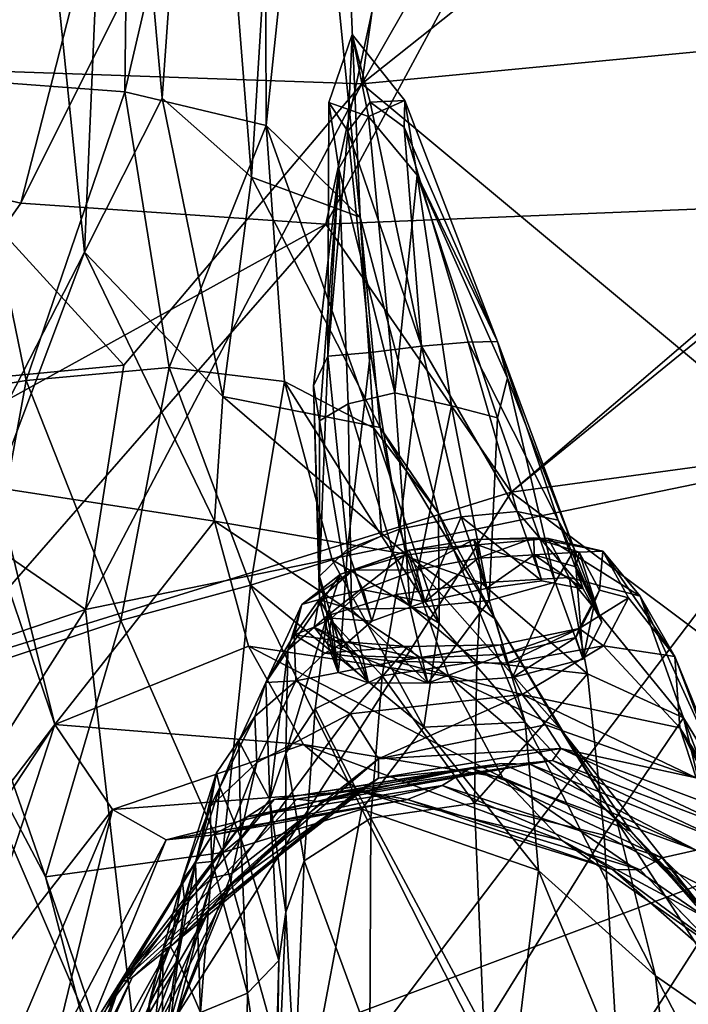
# Model space of a CAD drawing. Extents: x -76 to 76, y -20 to 79.
# Tile 121 of 175: x 3.02 to 4.9, y -3.88 to -1.11. Entities that reach past the tile are written whole.
import ezdxf

# ---------------------------------------------------------------- set-up
doc = ezdxf.new("R2010")
doc.units = 0

msp = doc.modelspace()

# ---------------------------------------------------------------- linework, layer by layer
for points in [[(3.9802, -1.2872, 19.0839), (5.6325, 1.6058, 19.0665), (4.3839, 1.5656, 18.3273)], [(5.6325, 1.6058, 19.0665), (3.9802, -1.2872, 19.0839), (6.4086, 0.644, 18.9391)], [(2.1007, -1.409, 17.9183), (2.5419, -1.238, 18.4253), (3.8398, 1.5769, 17.6309)], [(2.1007, -1.409, 17.9183), (3.8398, 1.5769, 17.6309), (3.0216, -1.6229, 17.07)], [(2.5419, -1.238, 18.4253), (4.3839, 1.5656, 18.3273), (3.8398, 1.5769, 17.6309)], [(2.5419, -1.238, 18.4253), (3.9802, -1.2872, 19.0839), (4.3839, 1.5656, 18.3273)], [(3.8398, 1.5769, 17.6309), (4.5605, 1.4591, 16.6156), (3.0216, -1.6229, 17.07)], [(3.879, -1.6824, 16.586), (3.0216, -1.6229, 17.07), (4.5605, 1.4591, 16.6156)], [(5.3732, 1.0912, 15.9444), (3.879, -1.6824, 16.586), (4.5605, 1.4591, 16.6156)], [(5.4014, -1.62, 17.0203), (3.879, -1.6824, 16.586), (5.3732, 1.0912, 15.9444)], [(3.9802, -1.2872, 19.0839), (5.2065, -1.1705, 19.0363), (6.4086, 0.644, 18.9391)], [(2.888, 0.5408, 17.1419), (2.8623, -1.2759, 16.5522), (3.3341, 0.4484, 16.4102)], [(2.8623, -1.2759, 16.5522), (3.3134, -1.3095, 15.8399), (3.3341, 0.4484, 16.4102)], [(3.7055, 0.375, 15.6031), (3.3341, 0.4484, 16.4102), (3.3134, -1.3095, 15.8399)], [(3.7115, -1.4048, 15.019), (3.7055, 0.375, 15.6031), (3.3134, -1.3095, 15.8399)], [(3.7055, 0.375, 15.6031), (3.7115, -1.4048, 15.019), (3.8914, 0.3173, 14.7541)], [(3.7115, -1.4048, 15.019), (3.9753, -1.663, 13.974), (3.8914, 0.3173, 14.7541)], [(3.7813, 0.2717, 13.8967), (3.8914, 0.3173, 14.7541), (3.9753, -1.663, 13.974)], [(3.7813, 0.2717, 13.8967), (3.6703, -1.5502, 12.9157), (3.528, 0.2266, 13.0784)], [(3.6703, -1.5502, 12.9157), (3.7813, 0.2717, 13.8967), (3.9753, -1.663, 13.974)], [(3.284, 0.1702, 12.3473), (3.528, 0.2266, 13.0784), (3.4183, -1.3279, 12.3711)], [(3.6703, -1.5502, 12.9157), (3.4183, -1.3279, 12.3711), (3.528, 0.2266, 13.0784)], [(3.284, 0.1702, 12.3473), (3.2, -1.7614, 11.6806), (3.0057, 0.1393, 11.7282)], [(3.2, -1.7614, 11.6806), (3.284, 0.1702, 12.3473), (3.4183, -1.3279, 12.3711)], [(3.2, -1.7614, 11.6806), (2.9292, -2.2881, 10.8802), (3.0057, 0.1393, 11.7282)], [(3.9406, -1.4204, 7.0948), (3.8872, -1.34, 7.3107), (3.9529, -1.1489, 7.5664)], [(3.9985, -1.3789, 7.4894), (3.9529, -1.1489, 7.5664), (3.8872, -1.34, 7.3107)], [(4.0034, -1.3391, 7.1912), (3.9406, -1.4204, 7.0948), (3.9529, -1.1489, 7.5664)], [(4.1006, -1.3339, 7.375), (3.9529, -1.1489, 7.5664), (3.9985, -1.3789, 7.4894)], [(4.0034, -1.3391, 7.1912), (3.9529, -1.1489, 7.5664), (4.1006, -1.3339, 7.375)], [(3.9802, -1.2872, 19.0839), (5.2497, -2.3454, 20.477), (5.2065, -1.1705, 19.0363)], [(2.5419, -1.238, 18.4253), (2.3403, -2.1717, 18.5564), (3.3112, -2.0791, 19.2589)], [(3.9802, -1.2872, 19.0839), (2.5419, -1.238, 18.4253), (3.3112, -2.0791, 19.2589)], [(3.0365, -2.1219, 16.2327), (2.8623, -1.2759, 16.5522), (2.5941, -2.1966, 16.7908)], [(2.8623, -1.2759, 16.5522), (3.0365, -2.1219, 16.2327), (3.3134, -1.3095, 15.8399)], [(5.2497, -2.3454, 20.477), (3.9802, -1.2872, 19.0839), (3.2035, -2.7667, 19.7216)], [(3.9802, -1.2872, 19.0839), (3.3112, -2.0791, 19.2589), (3.2035, -2.7667, 19.7216)], [(3.0365, -2.1219, 16.2327), (3.4387, -2.0854, 15.6428), (3.3134, -1.3095, 15.8399)], [(3.5892, -2.1674, 12.3658), (3.2, -1.7614, 11.6806), (3.4183, -1.3279, 12.3711)], [(3.7115, -1.4048, 15.019), (3.3134, -1.3095, 15.8399), (3.4387, -2.0854, 15.6428)], [(3.6703, -1.5502, 12.9157), (3.5892, -2.1674, 12.3658), (3.4183, -1.3279, 12.3711)], [(3.9155, -1.5259, 7.2752), (3.8872, -1.34, 7.3107), (3.8846, -2.0542, 6.4207)], [(3.8872, -1.34, 7.3107), (3.9406, -1.4204, 7.0948), (3.8846, -2.0542, 6.4207)], [(3.9155, -1.5259, 7.2752), (3.9985, -1.3789, 7.4894), (3.8872, -1.34, 7.3107)], [(3.9406, -1.4204, 7.0948), (4.0034, -1.3391, 7.1912), (4.1477, -2.0255, 6.2922)], [(4.1362, -1.5441, 7.3001), (4.1006, -1.3339, 7.375), (3.9985, -1.3789, 7.4894)], [(4.0988, -1.4097, 7.153), (4.0034, -1.3391, 7.1912), (4.1006, -1.3339, 7.375)], [(4.0034, -1.3391, 7.1912), (4.0988, -1.4097, 7.153), (4.1477, -2.0255, 6.2922)], [(4.0988, -1.4097, 7.153), (4.1006, -1.3339, 7.375), (4.3619, -2.0129, 6.5668)], [(4.1006, -1.3339, 7.375), (4.1362, -1.5441, 7.3001), (4.3619, -2.0129, 6.5668)], [(3.9985, -1.3789, 7.4894), (3.9155, -1.5259, 7.2752), (4.0734, -2.1568, 6.9285)], [(4.1362, -1.5441, 7.3001), (3.9985, -1.3789, 7.4894), (4.0734, -2.1568, 6.9285)], [(2.1007, -1.409, 17.9183), (3.0216, -1.6229, 17.07), (2.4159, -2.4898, 17.2952)], [(3.7631, -2.125, 14.9908), (3.7115, -1.4048, 15.019), (3.4387, -2.0854, 15.6428)], [(3.7631, -2.125, 14.9908), (4.0138, -2.2566, 14.4051), (3.7115, -1.4048, 15.019)], [(4.0138, -2.2566, 14.4051), (3.9753, -1.663, 13.974), (3.7115, -1.4048, 15.019)], [(4.0988, -1.4097, 7.153), (4.2792, -2.0144, 6.3891), (4.1477, -2.0255, 6.2922)], [(4.2792, -2.0144, 6.3891), (4.0988, -1.4097, 7.153), (4.3619, -2.0129, 6.5668)], [(3.9406, -1.4204, 7.0948), (4.0049, -2.0434, 6.3032), (3.8846, -2.0542, 6.4207)], [(4.0049, -2.0434, 6.3032), (3.9406, -1.4204, 7.0948), (4.1477, -2.0255, 6.2922)], [(6.5885, -2.1386, 18.2011), (4.4, -2.4363, 17.8278), (5.5376, -1.4607, 18.1663)], [(4.4, -2.4363, 17.8278), (5.4014, -1.62, 17.0203), (5.5376, -1.4607, 18.1663)], [(3.5892, -2.1674, 12.3658), (3.6703, -1.5502, 12.9157), (4.032, -2.2548, 13.3676)], [(3.6703, -1.5502, 12.9157), (3.9753, -1.663, 13.974), (4.032, -2.2548, 13.3676)], [(3.9155, -1.5259, 7.2752), (3.8445, -2.137, 6.5171), (3.8615, -2.2362, 6.5886)], [(3.8445, -2.137, 6.5171), (3.9155, -1.5259, 7.2752), (3.8846, -2.0542, 6.4207)], [(3.9415, -2.1882, 6.7954), (3.9155, -1.5259, 7.2752), (3.8615, -2.2362, 6.5886)], [(3.9155, -1.5259, 7.2752), (3.9415, -2.1882, 6.7954), (4.0734, -2.1568, 6.9285)], [(4.2326, -2.194, 6.8794), (4.1362, -1.5441, 7.3001), (4.0734, -2.1568, 6.9285)], [(4.1362, -1.5441, 7.3001), (4.2326, -2.194, 6.8794), (4.3618, -2.2274, 6.7537)], [(4.1362, -1.5441, 7.3001), (4.3902, -2.1153, 6.6797), (4.3619, -2.0129, 6.5668)], [(4.3902, -2.1153, 6.6797), (4.1362, -1.5441, 7.3001), (4.3618, -2.2274, 6.7537)], [(3.0216, -1.6229, 17.07), (3.879, -1.6824, 16.586), (2.4159, -2.4898, 17.2952)], [(5.4014, -1.62, 17.0203), (4.4, -2.4363, 17.8278), (3.879, -1.6824, 16.586)], [(3.879, -1.6824, 16.586), (2.7841, -2.9376, 16.9531), (2.4159, -2.4898, 17.2952)], [(4.4, -2.4363, 17.8278), (2.7841, -2.9376, 16.9531), (3.879, -1.6824, 16.586)], [(4.196, -2.4955, 14.0143), (4.032, -2.2548, 13.3676), (3.9753, -1.663, 13.974)], [(4.0138, -2.2566, 14.4051), (4.196, -2.4955, 14.0143), (3.9753, -1.663, 13.974)], [(2.9497, -2.4236, 10.8408), (2.9292, -2.2881, 10.8802), (3.2, -1.7614, 11.6806)], [(3.5661, -2.5186, 11.9625), (2.9497, -2.4236, 10.8408), (3.2, -1.7614, 11.6806)], [(3.5892, -2.1674, 12.3658), (3.5661, -2.5186, 11.9625), (3.2, -1.7614, 11.6806)], [(4.2792, -2.0144, 6.3891), (4.4165, -2.4913, 5.8701), (4.1477, -2.0255, 6.2922)], [(4.2792, -2.0144, 6.3891), (4.3619, -2.0129, 6.5668), (4.5318, -2.5157, 6.029)], [(4.4165, -2.4913, 5.8701), (4.2792, -2.0144, 6.3891), (4.5318, -2.5157, 6.029)], [(4.578, -2.5983, 6.2563), (4.5318, -2.5157, 6.029), (4.3619, -2.0129, 6.5668)], [(4.3902, -2.1153, 6.6797), (4.578, -2.5983, 6.2563), (4.3619, -2.0129, 6.5668)], [(3.9398, -2.5966, 5.8525), (3.8846, -2.0542, 6.4207), (4.0049, -2.0434, 6.3032)], [(4.0863, -2.5411, 5.7872), (3.9398, -2.5966, 5.8525), (4.0049, -2.0434, 6.3032)], [(4.0863, -2.5411, 5.7872), (4.0049, -2.0434, 6.3032), (4.1477, -2.0255, 6.2922)], [(4.259, -2.5062, 5.7869), (4.0863, -2.5411, 5.7872), (4.1477, -2.0255, 6.2922)], [(4.4165, -2.4913, 5.8701), (4.259, -2.5062, 5.7869), (4.1477, -2.0255, 6.2922)], [(3.8607, -2.6732, 5.9644), (3.8445, -2.137, 6.5171), (3.8846, -2.0542, 6.4207)], [(3.9398, -2.5966, 5.8525), (3.8607, -2.6732, 5.9644), (3.8846, -2.0542, 6.4207)], [(3.3112, -2.0791, 19.2589), (2.3403, -2.1717, 18.5564), (3.2035, -2.7667, 19.7216)], [(3.0365, -2.1219, 16.2327), (3.3029, -2.7976, 16.0466), (3.4387, -2.0854, 15.6428)], [(3.3029, -2.7976, 16.0466), (3.6668, -2.6985, 15.5716), (3.4387, -2.0854, 15.6428)], [(3.7631, -2.125, 14.9908), (3.4387, -2.0854, 15.6428), (3.6668, -2.6985, 15.5716)], [(3.0365, -2.1219, 16.2327), (2.5941, -2.1966, 16.7908), (2.8875, -2.9369, 16.4437)], [(3.3029, -2.7976, 16.0466), (3.0365, -2.1219, 16.2327), (2.8875, -2.9369, 16.4437)], [(3.897, -2.6267, 15.0717), (3.7631, -2.125, 14.9908), (3.6668, -2.6985, 15.5716)], [(3.7631, -2.125, 14.9908), (3.897, -2.6267, 15.0717), (4.0357, -2.5593, 14.6537)], [(4.0138, -2.2566, 14.4051), (3.7631, -2.125, 14.9908), (4.0357, -2.5593, 14.6537)], [(4.3902, -2.1153, 6.6797), (4.3618, -2.2274, 6.7537), (4.5239, -2.69, 6.4569)], [(4.578, -2.5983, 6.2563), (4.3902, -2.1153, 6.6797), (4.5239, -2.69, 6.4569)], [(3.8607, -2.6732, 5.9644), (3.8607, -2.74, 6.1225), (3.8445, -2.137, 6.5171)], [(3.8607, -2.74, 6.1225), (3.8615, -2.2362, 6.5886), (3.8445, -2.137, 6.5171)], [(4.1159, -2.763, 6.4922), (4.0734, -2.1568, 6.9285), (3.9415, -2.1882, 6.7954)], [(4.2326, -2.194, 6.8794), (4.0734, -2.1568, 6.9285), (4.1159, -2.763, 6.4922)], [(5.5596, -3.3049, 17.2696), (4.4, -2.4363, 17.8278), (6.5885, -2.1386, 18.2011)], [(2.3403, -2.1717, 18.5564), (1.3122, -3.4094, 19.0281), (3.2035, -2.7667, 19.7216)], [(3.5661, -2.5186, 11.9625), (3.5892, -2.1674, 12.3658), (4.1038, -2.6109, 13.0247)], [(3.5892, -2.1674, 12.3658), (4.032, -2.2548, 13.3676), (4.1038, -2.6109, 13.0247)], [(3.9512, -2.7662, 6.3265), (3.9415, -2.1882, 6.7954), (3.8615, -2.2362, 6.5886)], [(3.9512, -2.7662, 6.3265), (4.1159, -2.763, 6.4922), (3.9415, -2.1882, 6.7954)], [(4.3384, -2.7412, 6.5356), (4.2326, -2.194, 6.8794), (4.1159, -2.763, 6.4922)], [(4.2326, -2.194, 6.8794), (4.3384, -2.7412, 6.5356), (4.3618, -2.2274, 6.7537)], [(3.8607, -2.74, 6.1225), (3.9512, -2.7662, 6.3265), (3.8615, -2.2362, 6.5886)], [(4.3384, -2.7412, 6.5356), (4.5239, -2.69, 6.4569), (4.3618, -2.2274, 6.7537)], [(4.196, -2.4955, 14.0143), (4.0138, -2.2566, 14.4051), (4.1979, -2.8049, 14.5077)], [(4.0138, -2.2566, 14.4051), (4.0357, -2.5593, 14.6537), (4.1979, -2.8049, 14.5077)], [(4.196, -2.4955, 14.0143), (4.3551, -2.7932, 13.7256), (4.032, -2.2548, 13.3676)], [(4.3551, -2.7932, 13.7256), (4.1038, -2.6109, 13.0247), (4.032, -2.2548, 13.3676)], [(5.2497, -2.3454, 20.477), (3.2035, -2.7667, 19.7216), (3.43, -4.7463, 20.4631)], [(5.6085, -4.4023, 20.8811), (5.2497, -2.3454, 20.477), (3.43, -4.7463, 20.4631)], [(3.3054, -4.1516, 16.716), (2.7841, -2.9376, 16.9531), (4.4, -2.4363, 17.8278)], [(3.1169, -3.0902, 10.8571), (2.905, -2.4696, 10.7854), (2.9497, -2.4236, 10.8408)], [(3.5661, -2.5186, 11.9625), (3.1169, -3.0902, 10.8571), (2.9497, -2.4236, 10.8408)], [(5.5596, -3.3049, 17.2696), (3.3054, -4.1516, 16.716), (4.4, -2.4363, 17.8278)], [(2.737, -3.5908, 10.2965), (2.905, -2.4696, 10.7854), (3.1169, -3.0902, 10.8571)], [(4.4165, -2.4913, 5.8701), (4.4859, -2.6863, 5.7206), (4.259, -2.5062, 5.7869)], [(4.4165, -2.4913, 5.8701), (4.5318, -2.5157, 6.029), (4.6022, -2.7082, 5.8821)], [(4.4859, -2.6863, 5.7206), (4.4165, -2.4913, 5.8701), (4.6022, -2.7082, 5.8821)], [(3.661, -2.8697, 11.7463), (3.1169, -3.0902, 10.8571), (3.5661, -2.5186, 11.9625)], [(3.661, -2.8697, 11.7463), (3.5661, -2.5186, 11.9625), (4.2244, -2.9555, 12.7383)], [(3.5661, -2.5186, 11.9625), (4.1038, -2.6109, 13.0247), (4.2244, -2.9555, 12.7383)], [(4.0863, -2.5411, 5.7872), (4.259, -2.5062, 5.7869), (4.1572, -2.7449, 5.6496)], [(4.259, -2.5062, 5.7869), (4.3298, -2.708, 5.6432), (4.1572, -2.7449, 5.6496)], [(4.196, -2.4955, 14.0143), (4.1979, -2.8049, 14.5077), (4.4396, -3.0839, 14.2788)], [(4.3551, -2.7932, 13.7256), (4.196, -2.4955, 14.0143), (4.4396, -3.0839, 14.2788)], [(4.4859, -2.6863, 5.7206), (4.3298, -2.708, 5.6432), (4.259, -2.5062, 5.7869)], [(4.578, -2.5983, 6.2563), (4.6549, -2.8022, 6.128), (4.5318, -2.5157, 6.029)], [(4.6549, -2.8022, 6.128), (4.6022, -2.7082, 5.8821), (4.5318, -2.5157, 6.029)], [(3.9398, -2.5966, 5.8525), (4.0863, -2.5411, 5.7872), (4.0079, -2.7999, 5.7168)], [(4.0863, -2.5411, 5.7872), (4.1572, -2.7449, 5.6496), (4.0079, -2.7999, 5.7168)], [(4.1979, -2.8049, 14.5077), (4.0357, -2.5593, 14.6537), (3.897, -2.6267, 15.0717)], [(4.1131, -2.6, 5.6206), (4.295, -2.5701, 5.6241), (4.3054, -2.5852, 5.5322)], [(4.1131, -2.6, 5.6206), (4.1338, -2.655, 5.6507), (4.295, -2.5701, 5.6241)], [(4.1338, -2.655, 5.6507), (4.3068, -2.6223, 5.6501), (4.295, -2.5701, 5.6241)], [(4.4635, -2.5648, 5.7338), (4.5044, -2.5673, 5.6614), (4.295, -2.5701, 5.6241)], [(4.4635, -2.5648, 5.7338), (4.295, -2.5701, 5.6241), (4.3068, -2.6223, 5.6501)], [(4.5044, -2.5673, 5.6614), (4.3054, -2.5852, 5.5322), (4.295, -2.5701, 5.6241)], [(4.5044, -2.5673, 5.6614), (4.563, -2.6764, 5.5063), (4.3054, -2.5852, 5.5322)], [(4.4643, -2.6129, 5.743), (4.4635, -2.5648, 5.7338), (4.3068, -2.6223, 5.6501)], [(4.5044, -2.5673, 5.6614), (4.4635, -2.5648, 5.7338), (4.6581, -2.6029, 5.8932)], [(4.4635, -2.5648, 5.7338), (4.5908, -2.605, 5.9315), (4.6581, -2.6029, 5.8932)], [(4.4635, -2.5648, 5.7338), (4.4643, -2.6129, 5.743), (4.5908, -2.605, 5.9315)], [(4.5044, -2.5673, 5.6614), (4.6581, -2.6029, 5.8932), (4.7629, -2.7289, 5.7435)], [(4.563, -2.6764, 5.5063), (4.5044, -2.5673, 5.6614), (4.7629, -2.7289, 5.7435)], [(3.8607, -2.6732, 5.9644), (3.9398, -2.5966, 5.8525), (3.9215, -2.8763, 5.8221)], [(4.0979, -2.6149, 5.5283), (3.9203, -2.6672, 5.6264), (4.1131, -2.6, 5.6206)], [(3.9203, -2.6672, 5.6264), (3.9556, -2.6557, 5.7033), (4.1131, -2.6, 5.6206)], [(3.9398, -2.5966, 5.8525), (4.0079, -2.7999, 5.7168), (3.9215, -2.8763, 5.8221)], [(4.1338, -2.655, 5.6507), (4.1131, -2.6, 5.6206), (3.9556, -2.6557, 5.7033)], [(4.0979, -2.6149, 5.5283), (4.3054, -2.5852, 5.5322), (4.3157, -2.6916, 5.382)], [(4.0979, -2.6149, 5.5283), (4.1131, -2.6, 5.6206), (4.3054, -2.5852, 5.5322)], [(4.563, -2.6764, 5.5063), (4.3157, -2.6916, 5.382), (4.3054, -2.5852, 5.5322)], [(4.578, -2.5983, 6.2563), (4.5239, -2.69, 6.4569), (4.6025, -2.9062, 6.3437)], [(4.6549, -2.8022, 6.128), (4.578, -2.5983, 6.2563), (4.6025, -2.9062, 6.3437)], [(4.6581, -2.6029, 5.8932), (4.5908, -2.605, 5.9315), (4.6489, -2.7119, 6.1988)], [(4.7298, -2.7337, 6.205), (4.6581, -2.6029, 5.8932), (4.6489, -2.7119, 6.1988)], [(4.7298, -2.7337, 6.205), (4.8601, -2.8992, 6.0766), (4.6581, -2.6029, 5.8932)], [(4.8601, -2.8992, 6.0766), (4.7629, -2.7289, 5.7435), (4.6581, -2.6029, 5.8932)], [(4.1545, -3.0981, 15.0496), (3.897, -2.6267, 15.0717), (3.6668, -2.6985, 15.5716)], [(4.0979, -2.6149, 5.5283), (4.0765, -2.7244, 5.3872), (3.8829, -2.7845, 5.4977)], [(3.9203, -2.6672, 5.6264), (4.0979, -2.6149, 5.5283), (3.8829, -2.7845, 5.4977)], [(4.1545, -3.0981, 15.0496), (4.1979, -2.8049, 14.5077), (3.897, -2.6267, 15.0717)], [(4.0765, -2.7244, 5.3872), (4.0979, -2.6149, 5.5283), (4.3157, -2.6916, 5.382)], [(4.5367, -3.1008, 13.4466), (4.2244, -2.9555, 12.7383), (4.1038, -2.6109, 13.0247)], [(4.3551, -2.7932, 13.7256), (4.5367, -3.1008, 13.4466), (4.1038, -2.6109, 13.0247)], [(4.1338, -2.655, 5.6507), (4.1572, -2.7449, 5.6496), (4.3068, -2.6223, 5.6501)], [(4.1572, -2.7449, 5.6496), (4.3298, -2.708, 5.6432), (4.3068, -2.6223, 5.6501)], [(4.4643, -2.6129, 5.743), (4.3068, -2.6223, 5.6501), (4.3298, -2.708, 5.6432)], [(4.4859, -2.6863, 5.7206), (4.4643, -2.6129, 5.743), (4.3298, -2.708, 5.6432)], [(4.4643, -2.6129, 5.743), (4.5819, -2.6467, 5.9194), (4.5908, -2.605, 5.9315)], [(4.4643, -2.6129, 5.743), (4.4859, -2.6863, 5.7206), (4.6022, -2.7082, 5.8821)], [(4.5819, -2.6467, 5.9194), (4.4643, -2.6129, 5.743), (4.6022, -2.7082, 5.8821)], [(4.5819, -2.6467, 5.9194), (4.6351, -2.7437, 6.1692), (4.5908, -2.605, 5.9315)], [(4.6351, -2.7437, 6.1692), (4.6489, -2.7119, 6.1988), (4.5908, -2.605, 5.9315)], [(3.8112, -2.7529, 5.8036), (3.86, -2.7385, 5.8518), (3.9556, -2.6557, 5.7033)], [(3.9203, -2.6672, 5.6264), (3.8112, -2.7529, 5.8036), (3.9556, -2.6557, 5.7033)], [(3.9836, -2.7111, 5.7241), (3.9556, -2.6557, 5.7033), (3.86, -2.7385, 5.8518)], [(3.9836, -2.7111, 5.7241), (4.1338, -2.655, 5.6507), (3.9556, -2.6557, 5.7033)], [(4.1338, -2.655, 5.6507), (3.9836, -2.7111, 5.7241), (4.1572, -2.7449, 5.6496)], [(4.6351, -2.7437, 6.1692), (4.5819, -2.6467, 5.9194), (4.6549, -2.8022, 6.128)], [(4.5819, -2.6467, 5.9194), (4.6022, -2.7082, 5.8821), (4.6549, -2.8022, 6.128)], [(3.8112, -2.7529, 5.8036), (3.9203, -2.6672, 5.6264), (3.7721, -2.8812, 5.6894)], [(3.9203, -2.6672, 5.6264), (3.8829, -2.7845, 5.4977), (3.7721, -2.8812, 5.6894)], [(3.8607, -2.6732, 5.9644), (3.9215, -2.8763, 5.8221), (3.9134, -2.944, 5.9737)], [(3.8607, -2.74, 6.1225), (3.8607, -2.6732, 5.9644), (3.9134, -2.944, 5.9737)], [(4.563, -2.6764, 5.5063), (4.6151, -2.9481, 5.249), (4.3157, -2.6916, 5.382)], [(4.6151, -2.9481, 5.249), (4.563, -2.6764, 5.5063), (4.8842, -3.0717, 5.421)], [(4.563, -2.6764, 5.5063), (4.7629, -2.7289, 5.7435), (4.8842, -3.0717, 5.421)], [(3.3029, -2.7976, 16.0466), (3.5894, -3.451, 16.0517), (3.6668, -2.6985, 15.5716)], [(3.5894, -3.451, 16.0517), (3.9802, -3.3289, 15.5832), (3.6668, -2.6985, 15.5716)], [(3.9802, -3.3289, 15.5832), (4.1545, -3.0981, 15.0496), (3.6668, -2.6985, 15.5716)], [(3.8944, -2.7908, 5.8496), (3.9836, -2.7111, 5.7241), (3.86, -2.7385, 5.8518)], [(3.9836, -2.7111, 5.7241), (3.8944, -2.7908, 5.8496), (4.0079, -2.7999, 5.7168)], [(3.9836, -2.7111, 5.7241), (4.0079, -2.7999, 5.7168), (4.1572, -2.7449, 5.6496)], [(4.0765, -2.7244, 5.3872), (4.3157, -2.6916, 5.382), (4.3034, -2.9135, 5.1808)], [(4.6151, -2.9481, 5.249), (4.3034, -2.9135, 5.1808), (4.3157, -2.6916, 5.382)], [(4.3384, -2.7412, 6.5356), (4.4035, -2.9577, 6.4146), (4.5239, -2.69, 6.4569)], [(4.4035, -2.9577, 6.4146), (4.6025, -2.9062, 6.3437), (4.5239, -2.69, 6.4569)], [(4.6351, -2.7437, 6.1692), (4.5819, -2.8452, 6.3837), (4.6489, -2.7119, 6.1988)], [(4.5819, -2.8452, 6.3837), (4.5911, -2.8207, 6.4262), (4.6489, -2.7119, 6.1988)], [(4.7298, -2.7337, 6.205), (4.6489, -2.7119, 6.1988), (4.5911, -2.8207, 6.4262)], [(3.8112, -2.7529, 5.8036), (3.79, -2.8381, 6.0381), (3.86, -2.7385, 5.8518)], [(3.79, -2.8381, 6.0381), (3.8457, -2.8165, 6.0472), (3.86, -2.7385, 5.8518)], [(3.8944, -2.7908, 5.8496), (3.86, -2.7385, 5.8518), (3.8457, -2.8165, 6.0472)], [(3.9512, -2.7662, 6.3265), (3.8607, -2.74, 6.1225), (3.9989, -2.9731, 6.1798)], [(3.8607, -2.74, 6.1225), (3.9134, -2.944, 5.9737), (3.9989, -2.9731, 6.1798)], [(4.0765, -2.7244, 5.3872), (4.0377, -2.9532, 5.2109), (3.8829, -2.7845, 5.4977)], [(4.0377, -2.9532, 5.2109), (4.0765, -2.7244, 5.3872), (4.3034, -2.9135, 5.1808)], [(4.3384, -2.7412, 6.5356), (4.1159, -2.763, 6.4922), (4.1662, -2.9742, 6.3551)], [(4.4035, -2.9577, 6.4146), (4.3384, -2.7412, 6.5356), (4.1662, -2.9742, 6.3551)], [(4.6598, -2.8688, 6.4739), (4.7298, -2.7337, 6.205), (4.5911, -2.8207, 6.4262)], [(4.7298, -2.7337, 6.205), (4.6598, -2.8688, 6.4739), (4.8601, -2.8992, 6.0766)], [(5.0221, -3.299, 5.7023), (4.8842, -3.0717, 5.421), (4.7629, -2.7289, 5.7435)], [(4.8601, -2.8992, 6.0766), (5.0221, -3.299, 5.7023), (4.7629, -2.7289, 5.7435)], [(3.2035, -2.7667, 19.7216), (1.3122, -3.4094, 19.0281), (1.5892, -5.3111, 19.4395)], [(3.43, -4.7463, 20.4631), (3.2035, -2.7667, 19.7216), (1.5892, -5.3111, 19.4395)], [(3.8112, -2.7529, 5.8036), (3.7721, -2.8812, 5.6894), (3.7101, -2.9722, 5.9424)], [(3.79, -2.8381, 6.0381), (3.8112, -2.7529, 5.8036), (3.7101, -2.9722, 5.9424)], [(4.1159, -2.763, 6.4922), (3.9512, -2.7662, 6.3265), (4.1662, -2.9742, 6.3551)], [(3.9512, -2.7662, 6.3265), (3.9989, -2.9731, 6.1798), (4.1662, -2.9742, 6.3551)], [(4.5819, -2.8452, 6.3837), (4.6351, -2.7437, 6.1692), (4.6025, -2.9062, 6.3437)], [(4.6351, -2.7437, 6.1692), (4.6549, -2.8022, 6.128), (4.6025, -2.9062, 6.3437)], [(3.3029, -2.7976, 16.0466), (2.8875, -2.9369, 16.4437), (3.0904, -3.5188, 16.4877)], [(3.5894, -3.451, 16.0517), (3.3029, -2.7976, 16.0466), (3.0904, -3.5188, 16.4877)], [(3.7669, -3.1712, 5.4939), (3.7721, -2.8812, 5.6894), (3.8829, -2.7845, 5.4977)], [(3.8486, -3.0462, 5.3213), (3.7669, -3.1712, 5.4939), (3.8829, -2.7845, 5.4977)], [(3.8839, -2.8632, 6.0197), (3.8944, -2.7908, 5.8496), (3.8457, -2.8165, 6.0472)], [(4.0377, -2.9532, 5.2109), (3.8486, -3.0462, 5.3213), (3.8829, -2.7845, 5.4977)], [(3.8944, -2.7908, 5.8496), (3.8839, -2.8632, 6.0197), (3.9134, -2.944, 5.9737)], [(3.8944, -2.7908, 5.8496), (3.9215, -2.8763, 5.8221), (4.0079, -2.7999, 5.7168)], [(3.9215, -2.8763, 5.8221), (3.8944, -2.7908, 5.8496), (3.9134, -2.944, 5.9737)], [(4.5367, -3.1008, 13.4466), (4.3551, -2.7932, 13.7256), (4.6974, -3.3627, 14.0155)], [(4.3551, -2.7932, 13.7256), (4.4396, -3.0839, 14.2788), (4.6974, -3.3627, 14.0155)], [(3.9319, -2.8577, 6.2704), (3.8457, -2.8165, 6.0472), (3.79, -2.8381, 6.0381)], [(3.9698, -2.8975, 6.2265), (3.8839, -2.8632, 6.0197), (3.8457, -2.8165, 6.0472)], [(3.9319, -2.8577, 6.2704), (3.9698, -2.8975, 6.2265), (3.8457, -2.8165, 6.0472)], [(4.1979, -2.8049, 14.5077), (4.1545, -3.0981, 15.0496), (4.4396, -3.0839, 14.2788)], [(4.3801, -2.8926, 6.4538), (4.3704, -2.8663, 6.5041), (4.5911, -2.8207, 6.4262)], [(4.3704, -2.8663, 6.5041), (4.3883, -2.9177, 6.5767), (4.5911, -2.8207, 6.4262)], [(4.5819, -2.8452, 6.3837), (4.3801, -2.8926, 6.4538), (4.5911, -2.8207, 6.4262)], [(4.3883, -2.9177, 6.5767), (4.6598, -2.8688, 6.4739), (4.5911, -2.8207, 6.4262)], [(3.79, -2.8381, 6.0381), (3.7101, -2.9722, 5.9424), (3.7947, -2.9676, 6.2826)], [(3.8762, -2.8893, 6.3084), (3.79, -2.8381, 6.0381), (3.7947, -2.9676, 6.2826)], [(3.8762, -2.8893, 6.3084), (3.9319, -2.8577, 6.2704), (3.79, -2.8381, 6.0381)], [(4.3801, -2.8926, 6.4538), (4.5819, -2.8452, 6.3837), (4.4035, -2.9577, 6.4146)], [(4.5819, -2.8452, 6.3837), (4.6025, -2.9062, 6.3437), (4.4035, -2.9577, 6.4146)], [(3.661, -2.8697, 11.7463), (3.8157, -3.147, 11.6031), (3.1169, -3.0902, 10.8571)], [(3.661, -2.8697, 11.7463), (4.2244, -2.9555, 12.7383), (4.3767, -3.2402, 12.4551)], [(3.8157, -3.147, 11.6031), (3.661, -2.8697, 11.7463), (4.3767, -3.2402, 12.4551)], [(3.7212, -3.3013, 5.6246), (3.7101, -2.9722, 5.9424), (3.7721, -2.8812, 5.6894)], [(3.7669, -3.1712, 5.4939), (3.7212, -3.3013, 5.6246), (3.7721, -2.8812, 5.6894)], [(3.9319, -2.8577, 6.2704), (3.8762, -2.8893, 6.3084), (4.1097, -2.8713, 6.4473)], [(3.8762, -2.8893, 6.3084), (4.0742, -2.9135, 6.5196), (4.1097, -2.8713, 6.4473)], [(3.9698, -2.8975, 6.2265), (3.9989, -2.9731, 6.1798), (3.8839, -2.8632, 6.0197)], [(3.9989, -2.9731, 6.1798), (3.9134, -2.944, 5.9737), (3.8839, -2.8632, 6.0197)], [(3.9698, -2.8975, 6.2265), (3.9319, -2.8577, 6.2704), (4.1394, -2.904, 6.396)], [(3.9319, -2.8577, 6.2704), (4.1097, -2.8713, 6.4473), (4.1394, -2.904, 6.396)], [(4.3883, -2.9177, 6.5767), (4.3704, -2.8663, 6.5041), (4.0742, -2.9135, 6.5196)], [(4.3704, -2.8663, 6.5041), (4.1097, -2.8713, 6.4473), (4.0742, -2.9135, 6.5196)], [(4.1394, -2.904, 6.396), (4.1097, -2.8713, 6.4473), (4.3704, -2.8663, 6.5041)], [(4.3801, -2.8926, 6.4538), (4.1394, -2.904, 6.396), (4.3704, -2.8663, 6.5041)], [(4.3883, -2.9177, 6.5767), (4.4311, -3.0062, 6.7173), (4.6598, -2.8688, 6.4739)], [(4.4311, -3.0062, 6.7173), (4.8739, -3.0996, 6.5223), (4.6598, -2.8688, 6.4739)], [(4.6598, -2.8688, 6.4739), (4.8739, -3.0996, 6.5223), (4.8601, -2.8992, 6.0766)], [(3.8762, -2.8893, 6.3084), (3.7947, -2.9676, 6.2826), (4.0742, -2.9135, 6.5196)], [(3.9698, -2.8975, 6.2265), (4.1394, -2.904, 6.396), (4.1662, -2.9742, 6.3551)], [(3.9989, -2.9731, 6.1798), (3.9698, -2.8975, 6.2265), (4.1662, -2.9742, 6.3551)], [(4.1394, -2.904, 6.396), (4.3801, -2.8926, 6.4538), (4.1662, -2.9742, 6.3551)], [(4.3801, -2.8926, 6.4538), (4.4035, -2.9577, 6.4146), (4.1662, -2.9742, 6.3551)], [(5.0221, -3.299, 5.7023), (4.8601, -2.8992, 6.0766), (5.1144, -3.5759, 5.9329)], [(4.8601, -2.8992, 6.0766), (4.8739, -3.0996, 6.5223), (5.1144, -3.5759, 5.9329)], [(2.8875, -2.9369, 16.4437), (2.7841, -2.9376, 16.9531), (3.0904, -3.5188, 16.4877)], [(3.7947, -2.9676, 6.2826), (3.9472, -3.0601, 6.6422), (4.0742, -2.9135, 6.5196)], [(4.0742, -2.9135, 6.5196), (3.9472, -3.0601, 6.6422), (4.4311, -3.0062, 6.7173)], [(4.0377, -2.9532, 5.2109), (4.3034, -2.9135, 5.1808), (4.2966, -3.3119, 4.8595)], [(4.3883, -2.9177, 6.5767), (4.0742, -2.9135, 6.5196), (4.4311, -3.0062, 6.7173)], [(4.3034, -2.9135, 5.1808), (4.6151, -2.9481, 5.249), (4.2966, -3.3119, 4.8595)], [(2.7841, -2.9376, 16.9531), (3.3054, -4.1516, 16.716), (3.0904, -3.5188, 16.4877)], [(4.0377, -2.9532, 5.2109), (4.0053, -3.3536, 4.905), (3.8486, -3.0462, 5.3213)], [(4.0053, -3.3536, 4.905), (4.0377, -2.9532, 5.2109), (4.2966, -3.3119, 4.8595)], [(4.5367, -3.1008, 13.4466), (4.7372, -3.3913, 13.1334), (4.2244, -2.9555, 12.7383)], [(4.7372, -3.3913, 13.1334), (4.3767, -3.2402, 12.4551), (4.2244, -2.9555, 12.7383)], [(4.6151, -2.9481, 5.249), (4.6611, -3.402, 4.8692), (4.2966, -3.3119, 4.8595)], [(4.6151, -2.9481, 5.249), (4.8842, -3.0717, 5.421), (4.6611, -3.402, 4.8692)], [(3.6339, -3.1377, 5.8814), (3.6793, -3.068, 6.1346), (3.7101, -2.9722, 5.9424)], [(3.6339, -3.1377, 5.8814), (3.7101, -2.9722, 5.9424), (3.7212, -3.3013, 5.6246)], [(3.6793, -3.068, 6.1346), (3.685, -3.1972, 6.298), (3.7947, -2.9676, 6.2826)], [(3.6793, -3.068, 6.1346), (3.7947, -2.9676, 6.2826), (3.7101, -2.9722, 5.9424)], [(3.685, -3.1972, 6.298), (3.9472, -3.0601, 6.6422), (3.7947, -2.9676, 6.2826)], [(4.4311, -3.0062, 6.7173), (3.9472, -3.0601, 6.6422), (4.0273, -3.1866, 6.9932)], [(4.4962, -3.0914, 6.9716), (4.4311, -3.0062, 6.7173), (4.0273, -3.1866, 6.9932)], [(4.4962, -3.0914, 6.9716), (4.9203, -3.2407, 6.9035), (4.4311, -3.0062, 6.7173)], [(4.9203, -3.2407, 6.9035), (4.8739, -3.0996, 6.5223), (4.4311, -3.0062, 6.7173)], [(3.7669, -3.1712, 5.4939), (3.8486, -3.0462, 5.3213), (3.8182, -3.4737, 4.9997)], [(4.0053, -3.3536, 4.905), (3.8182, -3.4737, 4.9997), (3.8486, -3.0462, 5.3213)], [(3.6793, -3.068, 6.1346), (3.5714, -3.2268, 5.9154), (3.5541, -3.3222, 6.0243)], [(3.685, -3.1972, 6.298), (3.6793, -3.068, 6.1346), (3.5541, -3.3222, 6.0243)], [(3.5714, -3.2268, 5.9154), (3.6793, -3.068, 6.1346), (3.5806, -3.2672, 5.7883)], [(3.6793, -3.068, 6.1346), (3.6339, -3.1377, 5.8814), (3.5806, -3.2672, 5.7883)], [(4.0273, -3.1866, 6.9932), (3.9472, -3.0601, 6.6422), (3.6149, -3.5093, 6.6215)], [(3.6149, -3.5093, 6.6215), (3.9472, -3.0601, 6.6422), (3.685, -3.1972, 6.298)], [(4.8842, -3.0717, 5.421), (5.0061, -3.5806, 4.9815), (4.6611, -3.402, 4.8692)], [(5.0221, -3.299, 5.7023), (5.1296, -3.704, 5.3388), (4.8842, -3.0717, 5.421)], [(5.1296, -3.704, 5.3388), (5.0061, -3.5806, 4.9815), (4.8842, -3.0717, 5.421)], [(2.8626, -3.8636, 10.4571), (2.7162, -3.696, 10.2615), (3.1169, -3.0902, 10.8571)], [(2.7162, -3.696, 10.2615), (2.737, -3.5908, 10.2965), (3.1169, -3.0902, 10.8571)], [(2.8626, -3.8636, 10.4571), (3.1169, -3.0902, 10.8571), (3.2793, -3.3297, 10.8764)], [(3.8157, -3.147, 11.6031), (3.2793, -3.3297, 10.8764), (3.1169, -3.0902, 10.8571)], [(4.1545, -3.0981, 15.0496), (3.9802, -3.3289, 15.5832), (4.477, -3.5012, 14.8977)], [(4.4962, -3.0914, 6.9716), (4.0273, -3.1866, 6.9932), (4.5394, -3.1583, 7.5144)], [(4.1545, -3.0981, 15.0496), (4.477, -3.5012, 14.8977), (4.4396, -3.0839, 14.2788)], [(4.8062, -3.7981, 14.5895), (4.6974, -3.3627, 14.0155), (4.4396, -3.0839, 14.2788)], [(4.477, -3.5012, 14.8977), (4.8062, -3.7981, 14.5895), (4.4396, -3.0839, 14.2788)], [(4.4962, -3.0914, 6.9716), (4.5394, -3.1583, 7.5144), (4.9203, -3.2407, 6.9035)], [(4.5367, -3.1008, 13.4466), (4.6974, -3.3627, 14.0155), (4.9624, -3.6371, 13.6892)], [(4.7372, -3.3913, 13.1334), (4.5367, -3.1008, 13.4466), (4.9624, -3.6371, 13.6892)], [(5.2024, -3.618, 6.7912), (5.1708, -3.6294, 6.3649), (4.8739, -3.0996, 6.5223)], [(4.9203, -3.2407, 6.9035), (5.2024, -3.618, 6.7912), (4.8739, -3.0996, 6.5223)], [(5.1144, -3.5759, 5.9329), (4.8739, -3.0996, 6.5223), (5.1708, -3.6294, 6.3649)], [(3.8157, -3.147, 11.6031), (3.9717, -3.2768, 11.4186), (3.2793, -3.3297, 10.8764)], [(3.6339, -3.1377, 5.8814), (3.6402, -3.4098, 5.6093), (3.5806, -3.2672, 5.7883)], [(3.6402, -3.4098, 5.6093), (3.6339, -3.1377, 5.8814), (3.7212, -3.3013, 5.6246)], [(3.9717, -3.2768, 11.4186), (3.8157, -3.147, 11.6031), (4.5433, -3.4166, 12.1214)], [(3.8157, -3.147, 11.6031), (4.3767, -3.2402, 12.4551), (4.5433, -3.4166, 12.1214)], [(4.5166, -3.1919, 8.5202), (4.5394, -3.1583, 7.5144), (4.0266, -3.2419, 7.54)], [(4.0273, -3.1866, 6.9932), (4.0266, -3.2419, 7.54), (4.5394, -3.1583, 7.5144)], [(4.5166, -3.1919, 8.5202), (5.0235, -3.3849, 8.4863), (4.5394, -3.1583, 7.5144)], [(5.0235, -3.3849, 8.4863), (4.993, -3.3274, 7.4691), (4.5394, -3.1583, 7.5144)], [(4.5394, -3.1583, 7.5144), (4.993, -3.3274, 7.4691), (4.9203, -3.2407, 6.9035)], [(3.7669, -3.1712, 5.4939), (3.7662, -3.6189, 5.1376), (3.7212, -3.3013, 5.6246)], [(3.7662, -3.6189, 5.1376), (3.7669, -3.1712, 5.4939), (3.8182, -3.4737, 4.9997)], [(3.5597, -3.522, 6.3008), (3.685, -3.1972, 6.298), (3.5541, -3.3222, 6.0243)], [(3.5597, -3.522, 6.3008), (3.6149, -3.5093, 6.6215), (3.685, -3.1972, 6.298)], [(3.6105, -3.5428, 6.9658), (4.0273, -3.1866, 6.9932), (3.6149, -3.5093, 6.6215)], [(4.0273, -3.1866, 6.9932), (3.6105, -3.5428, 6.9658), (4.0266, -3.2419, 7.54)], [(4.2065, -3.2625, 10.953), (4.2871, -3.2119, 10.6407), (3.6575, -3.3502, 10.6187)], [(4.2871, -3.2119, 10.6407), (3.7341, -3.3019, 10.4084), (3.6575, -3.3502, 10.6187)], [(4.3727, -3.2006, 10.225), (3.7978, -3.3008, 10.1012), (3.7341, -3.3019, 10.4084)], [(4.2871, -3.2119, 10.6407), (4.3727, -3.2006, 10.225), (3.7341, -3.3019, 10.4084)], [(4.3727, -3.2006, 10.225), (4.4527, -3.2025, 9.5651), (3.7978, -3.3008, 10.1012)], [(4.4527, -3.2025, 9.5651), (3.8665, -3.3084, 9.531), (3.7978, -3.3008, 10.1012)], [(3.9579, -3.2856, 8.5316), (3.8665, -3.3084, 9.531), (4.4527, -3.2025, 9.5651)], [(4.5166, -3.1919, 8.5202), (3.9579, -3.2856, 8.5316), (4.4527, -3.2025, 9.5651)], [(3.9579, -3.2856, 8.5316), (4.5166, -3.1919, 8.5202), (4.0266, -3.2419, 7.54)], [(4.2871, -3.2119, 10.6407), (4.2065, -3.2625, 10.953), (4.8249, -3.466, 10.8929)], [(4.3727, -3.2006, 10.225), (4.2871, -3.2119, 10.6407), (4.9206, -3.444, 10.3356)], [(4.2871, -3.2119, 10.6407), (4.8249, -3.466, 10.8929), (4.9206, -3.444, 10.3356)], [(4.3727, -3.2006, 10.225), (4.9206, -3.444, 10.3356), (4.4527, -3.2025, 9.5651)], [(4.5166, -3.1919, 8.5202), (4.4527, -3.2025, 9.5651), (5.0025, -3.4212, 9.5702)], [(4.9206, -3.444, 10.3356), (5.0025, -3.4212, 9.5702), (4.4527, -3.2025, 9.5651)], [(5.0235, -3.3849, 8.4863), (4.5166, -3.1919, 8.5202), (5.0025, -3.4212, 9.5702)], [(3.5127, -3.4804, 5.6759), (3.4751, -3.5283, 5.7864), (3.5714, -3.2268, 5.9154)], [(3.4751, -3.5283, 5.7864), (3.5541, -3.3222, 6.0243), (3.5714, -3.2268, 5.9154)], [(3.5127, -3.4804, 5.6759), (3.5714, -3.2268, 5.9154), (3.5806, -3.2672, 5.7883)], [(3.6105, -3.5428, 6.9658), (3.5501, -3.615, 7.5281), (4.0266, -3.2419, 7.54)], [(3.9579, -3.2856, 8.5316), (4.0266, -3.2419, 7.54), (3.5501, -3.615, 7.5281)], [(4.9531, -3.6376, 12.742), (4.5433, -3.4166, 12.1214), (4.3767, -3.2402, 12.4551)], [(4.7372, -3.3913, 13.1334), (4.9531, -3.6376, 12.742), (4.3767, -3.2402, 12.4551)], [(3.5591, -3.4762, 5.5818), (3.5127, -3.4804, 5.6759), (3.5806, -3.2672, 5.7883)], [(4.2065, -3.2625, 10.953), (3.6575, -3.3502, 10.6187), (3.5591, -3.4023, 10.7555)], [(4.1087, -3.3012, 11.1997), (4.2065, -3.2625, 10.953), (3.5591, -3.4023, 10.7555)], [(3.6402, -3.4098, 5.6093), (3.5591, -3.4762, 5.5818), (3.5806, -3.2672, 5.7883)], [(4.2065, -3.2625, 10.953), (4.1087, -3.3012, 11.1997), (4.7627, -3.4995, 11.3523)], [(4.2065, -3.2625, 10.953), (4.7627, -3.4995, 11.3523), (4.8249, -3.466, 10.8929)], [(3.9717, -3.2768, 11.4186), (3.4299, -3.4146, 10.8419), (3.2793, -3.3297, 10.8764)], [(3.9717, -3.2768, 11.4186), (4.1087, -3.3012, 11.1997), (3.4299, -3.4146, 10.8419)], [(3.4375, -3.7185, 8.5025), (3.9579, -3.2856, 8.5316), (3.5501, -3.615, 7.5281)], [(3.9579, -3.2856, 8.5316), (3.4375, -3.7185, 8.5025), (3.8665, -3.3084, 9.531)], [(3.9717, -3.2768, 11.4186), (4.5433, -3.4166, 12.1214), (4.685, -3.4984, 11.7497)], [(4.1087, -3.3012, 11.1997), (3.9717, -3.2768, 11.4186), (4.685, -3.4984, 11.7497)], [(3.3014, -3.8173, 10.0052), (3.2927, -3.8256, 10.2785), (3.7978, -3.3008, 10.1012)], [(3.2927, -3.8256, 10.2785), (3.7341, -3.3019, 10.4084), (3.7978, -3.3008, 10.1012)], [(3.6575, -3.3502, 10.6187), (3.7341, -3.3019, 10.4084), (3.2927, -3.8256, 10.2785)], [(3.3014, -3.8173, 10.0052), (3.7978, -3.3008, 10.1012), (3.8665, -3.3084, 9.531)], [(3.3341, -3.8028, 9.4684), (3.3014, -3.8173, 10.0052), (3.8665, -3.3084, 9.531)], [(3.827, -5.6818, 16.5268), (3.3054, -4.1516, 16.716), (5.5596, -3.3049, 17.2696)], [(3.4375, -3.7185, 8.5025), (3.3341, -3.8028, 9.4684), (3.8665, -3.3084, 9.531)], [(4.1087, -3.3012, 11.1997), (3.5591, -3.4023, 10.7555), (3.4299, -3.4146, 10.8419)], [(3.4824, -3.5909, 6.0231), (3.5541, -3.3222, 6.0243), (3.4751, -3.5283, 5.7864)], [(3.4824, -3.5909, 6.0231), (3.5597, -3.522, 6.3008), (3.5541, -3.3222, 6.0243)], [(3.6402, -3.4098, 5.6093), (3.7212, -3.3013, 5.6246), (3.7471, -3.7546, 5.2406)], [(3.7662, -3.6189, 5.1376), (3.7471, -3.7546, 5.2406), (3.7212, -3.3013, 5.6246)], [(6.3683, -4.1939, 17.3751), (3.827, -5.6818, 16.5268), (5.5596, -3.3049, 17.2696)], [(4.0053, -3.3536, 4.905), (4.2966, -3.3119, 4.8595), (4.323, -3.948, 4.349)], [(4.1087, -3.3012, 11.1997), (4.685, -3.4984, 11.7497), (4.7627, -3.4995, 11.3523)], [(4.323, -3.948, 4.349), (4.2966, -3.3119, 4.8595), (4.6611, -3.402, 4.8692)], [(2.9927, -4.0062, 10.5738), (2.8626, -3.8636, 10.4571), (3.2793, -3.3297, 10.8764)], [(3.1093, -4.0266, 10.5997), (2.9927, -4.0062, 10.5738), (3.2793, -3.3297, 10.8764)], [(3.4299, -3.4146, 10.8419), (3.1093, -4.0266, 10.5997), (3.2793, -3.3297, 10.8764)], [(3.2616, -3.8914, 10.4538), (3.6575, -3.3502, 10.6187), (3.2927, -3.8256, 10.2785)], [(3.6575, -3.3502, 10.6187), (3.2616, -3.8914, 10.4538), (3.5591, -3.4023, 10.7555)], [(3.5894, -3.451, 16.0517), (3.8087, -4.2389, 16.0713), (3.9802, -3.3289, 15.5832)], [(3.8087, -4.2389, 16.0713), (4.3964, -4.1533, 15.538), (3.9802, -3.3289, 15.5832)], [(3.9802, -3.3289, 15.5832), (4.3964, -4.1533, 15.538), (4.477, -3.5012, 14.8977)], [(4.0053, -3.3536, 4.905), (4.0031, -3.9778, 4.3751), (3.8182, -3.4737, 4.9997)], [(4.0031, -3.9778, 4.3751), (4.0053, -3.3536, 4.905), (4.323, -3.948, 4.349)], [(4.8062, -3.7981, 14.5895), (5.1177, -4.0142, 14.1734), (4.6974, -3.3627, 14.0155)], [(5.1177, -4.0142, 14.1734), (4.9624, -3.6371, 13.6892), (4.6974, -3.3627, 14.0155)], [(3.2616, -3.8914, 10.4538), (3.2023, -3.9725, 10.5535), (3.5591, -3.4023, 10.7555)], [(3.4299, -3.4146, 10.8419), (3.5591, -3.4023, 10.7555), (3.2023, -3.9725, 10.5535)], [(4.7012, -4.0579, 4.3468), (4.323, -3.948, 4.349), (4.6611, -3.402, 4.8692)], [(4.7012, -4.0579, 4.3468), (4.6611, -3.402, 4.8692), (5.0061, -3.5806, 4.9815)], [(4.9531, -3.6376, 12.742), (4.7372, -3.3913, 13.1334), (5.2261, -3.9026, 13.2706)], [(4.7372, -3.3913, 13.1334), (4.9624, -3.6371, 13.6892), (5.2261, -3.9026, 13.2706)], [(3.1093, -4.0266, 10.5997), (3.4299, -3.4146, 10.8419), (3.2023, -3.9725, 10.5535)], [(3.6402, -3.4098, 5.6093), (3.6588, -3.8465, 5.2304), (3.5591, -3.4762, 5.5818)], [(3.6588, -3.8465, 5.2304), (3.6402, -3.4098, 5.6093), (3.7471, -3.7546, 5.2406)], [(4.9531, -3.6376, 12.742), (5.1217, -3.8234, 12.2694), (4.5433, -3.4166, 12.1214)], [(5.1217, -3.8234, 12.2694), (4.685, -3.4984, 11.7497), (4.5433, -3.4166, 12.1214)], [(3.5894, -3.451, 16.0517), (3.0904, -3.5188, 16.4877), (3.255, -4.1484, 16.5546)], [(3.8087, -4.2389, 16.0713), (3.5894, -3.451, 16.0517), (3.255, -4.1484, 16.5546)], [(5.3361, -3.959, 10.3921), (4.9206, -3.444, 10.3356), (4.8249, -3.466, 10.8929)], [(3.5127, -3.4804, 5.6759), (3.4626, -3.7529, 5.483), (3.4412, -3.7147, 5.6276)], [(3.4751, -3.5283, 5.7864), (3.5127, -3.4804, 5.6759), (3.4412, -3.7147, 5.6276)], [(3.4626, -3.7529, 5.483), (3.5127, -3.4804, 5.6759), (3.5265, -3.9008, 5.2248)], [(3.5127, -3.4804, 5.6759), (3.5591, -3.4762, 5.5818), (3.5265, -3.9008, 5.2248)], [(3.6588, -3.8465, 5.2304), (3.5265, -3.9008, 5.2248), (3.5591, -3.4762, 5.5818)], [(3.7662, -3.6189, 5.1376), (3.8182, -3.4737, 4.9997), (3.792, -4.0883, 4.4355)], [(4.0031, -3.9778, 4.3751), (3.792, -4.0883, 4.4355), (3.8182, -3.4737, 4.9997)], [(5.2205, -3.9744, 11.0827), (4.8249, -3.466, 10.8929), (4.7627, -3.4995, 11.3523)], [(5.2205, -3.9744, 11.0827), (5.3361, -3.959, 10.3921), (4.8249, -3.466, 10.8929)], [(3.0904, -3.5188, 16.4877), (3.3054, -4.1516, 16.716), (3.255, -4.1484, 16.5546)], [(3.6105, -3.5428, 6.9658), (3.6149, -3.5093, 6.6215), (3.4107, -4.031, 6.5503)], [(3.6149, -3.5093, 6.6215), (3.5597, -3.522, 6.3008), (3.4107, -4.031, 6.5503)], [(4.477, -3.5012, 14.8977), (4.3964, -4.1533, 15.538), (4.8833, -4.4888, 14.9676)], [(4.8062, -3.7981, 14.5895), (4.477, -3.5012, 14.8977), (4.8833, -4.4888, 14.9676)], [(5.1799, -3.9324, 11.7124), (4.7627, -3.4995, 11.3523), (4.685, -3.4984, 11.7497)], [(5.1217, -3.8234, 12.2694), (5.1799, -3.9324, 11.7124), (4.685, -3.4984, 11.7497)], [(5.1799, -3.9324, 11.7124), (5.2205, -3.9744, 11.0827), (4.7627, -3.4995, 11.3523)], [(3.6105, -3.5428, 6.9658), (3.3423, -4.0666, 6.911), (3.5501, -3.615, 7.5281)], [(3.3423, -4.0666, 6.911), (3.6105, -3.5428, 6.9658), (3.4107, -4.031, 6.5503)], [(3.5597, -3.522, 6.3008), (3.4321, -4.0139, 6.2494), (3.4107, -4.031, 6.5503)], [(3.4205, -3.7259, 5.8077), (3.4824, -3.5909, 6.0231), (3.4751, -3.5283, 5.7864)], [(3.4205, -3.7259, 5.8077), (3.4751, -3.5283, 5.7864), (3.4412, -3.7147, 5.6276)], [(3.5597, -3.522, 6.3008), (3.4824, -3.5909, 6.0231), (3.4321, -4.0139, 6.2494)], [(3.4824, -3.5909, 6.0231), (3.4186, -4.0297, 6.0102), (3.4321, -4.0139, 6.2494)], [(3.4824, -3.5909, 6.0231), (3.4205, -3.7259, 5.8077), (3.4186, -4.0297, 6.0102)], [(4.9795, -4.2333, 4.3933), (4.7012, -4.0579, 4.3468), (5.0061, -3.5806, 4.9815)], [(3.4375, -3.7185, 8.5025), (3.5501, -3.615, 7.5281), (3.233, -4.1586, 7.4927)], [(3.3423, -4.0666, 6.911), (3.233, -4.1586, 7.4927), (3.5501, -3.615, 7.5281)], [(3.7405, -4.2203, 4.5411), (3.7662, -3.6189, 5.1376), (3.792, -4.0883, 4.4355)], [(3.7662, -3.6189, 5.1376), (3.7405, -4.2203, 4.5411), (3.7471, -3.7546, 5.2406)], [(3.4375, -3.7185, 8.5025), (3.0887, -4.3449, 8.4566), (3.3341, -3.8028, 9.4684)], [(3.0887, -4.3449, 8.4566), (3.4375, -3.7185, 8.5025), (3.233, -4.1586, 7.4927)], [(3.4205, -3.7259, 5.8077), (3.3835, -3.8706, 5.6145), (3.3823, -4.093, 5.835)], [(3.4205, -3.7259, 5.8077), (3.3823, -4.093, 5.835), (3.4186, -4.0297, 6.0102)], [(3.3835, -3.8706, 5.6145), (3.4412, -3.7147, 5.6276), (3.4626, -3.7529, 5.483)], [(3.3835, -3.8706, 5.6145), (3.4205, -3.7259, 5.8077), (3.4412, -3.7147, 5.6276)], [(3.3808, -3.9683, 5.4033), (3.3835, -3.8706, 5.6145), (3.4626, -3.7529, 5.483)], [(3.3808, -3.9683, 5.4033), (3.4626, -3.7529, 5.483), (3.5265, -3.9008, 5.2248)], [(3.6588, -3.8465, 5.2304), (3.7471, -3.7546, 5.2406), (3.7321, -4.3393, 4.6341)], [(3.7405, -4.2203, 4.5411), (3.7321, -4.3393, 4.6341), (3.7471, -3.7546, 5.2406)], [(3.3341, -3.8028, 9.4684), (2.9821, -4.5203, 9.4017), (2.9861, -4.5793, 9.9266)], [(3.0887, -4.3449, 8.4566), (2.9821, -4.5203, 9.4017), (3.3341, -3.8028, 9.4684)], [(3.3014, -3.8173, 10.0052), (3.3341, -3.8028, 9.4684), (2.9861, -4.5793, 9.9266)], [(3.3014, -3.8173, 10.0052), (2.9861, -4.5793, 9.9266), (3.0302, -4.6118, 10.1923)], [(3.2927, -3.8256, 10.2785), (3.3014, -3.8173, 10.0052), (3.0302, -4.6118, 10.1923)], [(4.8062, -3.7981, 14.5895), (4.8833, -4.4888, 14.9676), (5.2374, -4.626, 14.4539)], [(5.1177, -4.0142, 14.1734), (4.8062, -3.7981, 14.5895), (5.2374, -4.626, 14.4539)], [(3.2616, -3.8914, 10.4538), (3.2927, -3.8256, 10.2785), (3.0302, -4.6118, 10.1923)], [(3.6588, -3.8465, 5.2304), (3.65, -4.4103, 4.6567), (3.5265, -3.9008, 5.2248)], [(3.65, -4.4103, 4.6567), (3.6588, -3.8465, 5.2304), (3.7321, -4.3393, 4.6341)], [(3.3835, -3.8706, 5.6145), (3.3808, -3.9683, 5.4033), (3.3412, -4.1765, 5.6677)], [(3.3835, -3.8706, 5.6145), (3.3412, -4.1765, 5.6677), (3.3823, -4.093, 5.835)]]:
    msp.add_3dface(points)

doc.saveas('drawing.dxf')
